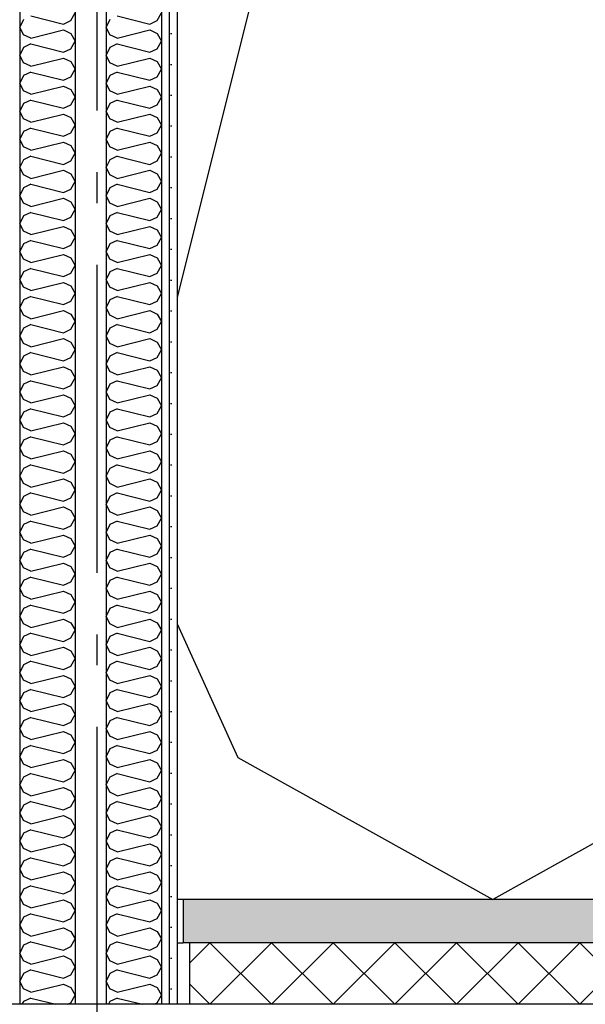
# Model space of a CAD drawing. Header units: millimetres. Extents: x -8544 to 51179, y -2070 to 23603.
# Tile 120 of 174: x 25692 to 26609, y 3650 to 5248. Entities that reach past the tile are written whole.
import ezdxf
from ezdxf.enums import TextEntityAlignment as Align

# ---------------------------------------------------------------- set-up
doc = ezdxf.new("R2010")
doc.units = ezdxf.units.MM
doc.header["$LTSCALE"] = 0.5
doc.header["$MEASUREMENT"] = 0
doc.linetypes.add('Akselinje', pattern=[1500, 1000, -200, 100, -200])
doc.linetypes.add('PLINE', pattern=[0])
for name, color, linetype in [('242- Ikke-bærende innervegger', 7, 'Continuous'), ('242- Ikke-bærende innervegger (Skravur)', 7, 'Continuous'), ('242- Ikke-bærende innervegger (Skravur)(Nye konstruksjoner)', 7, 'Continuous'), ('242- Ikke-bærende innervegger(Nye konstruksjoner)', 7, 'Continuous'), ('252- Gulv på grunn_ bunnplate', 7, 'Continuous'), ('252- Gulv på grunn_ bunnplate (Skravur)', 7, 'Continuous'), ('82-- Modullinjer', 7, 'Continuous')]:
    doc.layers.add(name, color=color, linetype=linetype)
doc.styles.add('GENERATED_STYLE_1', font='arial.ttf')
pattern_1 = [(270, (0, 0), (86.60254, 0), [0, -50]), (270, (43.3, -25), (86.60254, 0), [0, -50])]
pattern_2 = [(0, (0, 0), (0, 311.7692), [30, -150]), (0, (90, 155.9), (0, 311.7692), [30, -150]), (60, (0, 0), (-270, 155.8846), [30, -150]), (60, (180, 0), (-270, 155.8846), [30, -150]), (120, (30, 0), (270, 155.8846), [30, -150]), (120, (210, 0), (270, 155.8846), [30, -150]), (0, (0, 30), (0, 60), [0, -60, 0, -90]), (45, (30, 30), (-42.42641, 42.42641), [0, -45, 0, -75])]

# ---------------------------------------------------------------- blocks, each defined once
blk = doc.blocks.new('*X16')
at = {"layer": '242- Ikke-bærende innervegger (Skravur)', "linetype": 'PLINE'}
for p, q in [((25915, 5246), (25921.9, 5258.4)), ((25837.8, 5248.1), (25831.9, 5235.6)), ((25850, 5253.6), (25902.8, 5240.4)), ((25902.8, 5240.4), (25915, 5246)), ((25837.8, 5223.2), (25831.9, 5235.6)), ((25850, 5217.7), (25902.8, 5230.9)), ((25902.8, 5230.9), (25915, 5225.3)), ((25915, 5225.3), (25921.9, 5212.9)), ((25850, 5217.7), (25837.8, 5223.2)), ((25850, 5208.1), (25837.8, 5202.6)), ((25850, 5208.1), (25902.8, 5194.9)), ((25915, 5200.5), (25921.9, 5212.9)), ((25837.8, 5202.6), (25831.9, 5190.1)), ((25902.8, 5194.9), (25915, 5200.5)), ((25837.8, 5177.7), (25831.9, 5190.1)), ((25850, 5172.1), (25837.8, 5177.7)), ((25850, 5172.1), (25902.8, 5185.3)), ((25902.8, 5185.3), (25915, 5179.8)), ((25915, 5179.8), (25921.9, 5167.4)), ((25850, 5162.6), (25837.8, 5157)), ((25850, 5162.6), (25902.8, 5149.4)), ((25915, 5154.9), (25921.9, 5167.4)), ((25837.8, 5157), (25831.9, 5144.6)), ((25837.8, 5132.2), (25831.9, 5144.6)), ((25902.8, 5149.4), (25915, 5154.9)), ((25850, 5126.6), (25837.8, 5132.2)), ((25850, 5126.6), (25902.8, 5139.8)), ((25902.8, 5139.8), (25915, 5134.3)), ((25915, 5134.3), (25921.9, 5121.8)), ((25850, 5117), (25837.8, 5111.5)), ((25850, 5117), (25902.8, 5103.8)), ((25915, 5109.4), (25921.9, 5121.8)), ((25837.8, 5111.5), (25831.9, 5099.1)), ((25837.8, 5086.6), (25831.9, 5099.1)), ((25902.8, 5103.8), (25915, 5109.4)), ((25850, 5081.1), (25837.8, 5086.6)), ((25850, 5081.1), (25902.8, 5094.3)), ((25902.8, 5094.3), (25915, 5088.7)), ((25915, 5088.7), (25921.9, 5076.3)), ((25837.8, 5066), (25831.9, 5053.5)), ((25850, 5071.5), (25837.8, 5066)), ((25850, 5071.5), (25902.8, 5058.3)), ((25915, 5063.9), (25921.9, 5076.3)), ((25837.8, 5041.1), (25831.9, 5053.5)), ((25850, 5035.6), (25902.8, 5048.8)), ((25902.8, 5058.3), (25915, 5063.9)), ((25902.8, 5048.8), (25915, 5043.2)), ((25850, 5035.6), (25837.8, 5041.1)), ((25915, 5043.2), (25921.9, 5030.8)), ((25837.8, 5020.4), (25831.9, 5008)), ((25850, 5026), (25837.8, 5020.4)), ((25850, 5026), (25902.8, 5012.8)), ((25902.8, 5012.8), (25915, 5018.3)), ((25915, 5018.3), (25921.9, 5030.8)), ((25837.8, 4995.6), (25831.9, 5008)), ((25850, 4990), (25902.8, 5003.2)), ((25902.8, 5003.2), (25915, 4997.7)), ((25850, 4990), (25837.8, 4995.6)), ((25915, 4997.7), (25921.9, 4985.2)), ((25915, 4972.8), (25921.9, 4985.2)), ((25837.8, 4974.9), (25831.9, 4962.5)), ((25850, 4980.5), (25837.8, 4974.9)), ((25850, 4980.5), (25902.8, 4967.3)), ((25902.8, 4967.3), (25915, 4972.8)), ((25837.8, 4950.1), (25831.9, 4962.5)), ((25850, 4944.5), (25902.8, 4957.7)), ((25902.8, 4957.7), (25915, 4952.2)), ((25850, 4944.5), (25837.8, 4950.1)), ((25915, 4952.2), (25921.9, 4939.7)), ((25915, 4927.3), (25921.9, 4939.7)), ((25837.8, 4929.4), (25831.9, 4917)), ((25850, 4934.9), (25837.8, 4929.4)), ((25850, 4934.9), (25902.8, 4921.7)), ((25902.8, 4921.7), (25915, 4927.3)), ((25837.8, 4904.5), (25831.9, 4917)), ((25850, 4899), (25837.8, 4904.5)), ((25850, 4899), (25902.8, 4912.2)), ((25902.8, 4912.2), (25915, 4906.6)), ((25915, 4906.6), (25921.9, 4894.2)), ((25850, 4889.4), (25837.8, 4883.9)), ((25850, 4889.4), (25902.8, 4876.2)), ((25915, 4881.8), (25921.9, 4894.2)), ((25837.8, 4883.9), (25831.9, 4871.4)), ((25902.8, 4876.2), (25915, 4881.8)), ((25837.8, 4859), (25831.9, 4871.4)), ((25850, 4853.4), (25837.8, 4859)), ((25850, 4853.4), (25902.8, 4866.6)), ((25902.8, 4866.6), (25915, 4861.1)), ((25915, 4861.1), (25921.9, 4848.7)), ((25850, 4843.9), (25837.8, 4838.3)), ((25850, 4843.9), (25902.8, 4830.7)), ((25915, 4836.2), (25921.9, 4848.7)), ((25837.8, 4838.3), (25831.9, 4825.9)), ((25837.8, 4813.5), (25831.9, 4825.9)), ((25902.8, 4830.7), (25915, 4836.2)), ((25850, 4807.9), (25837.8, 4813.5)), ((25850, 4807.9), (25902.8, 4821.1)), ((25902.8, 4821.1), (25915, 4815.6)), ((25915, 4815.6), (25921.9, 4803.1)), ((25837.8, 4792.8), (25831.9, 4780.4)), ((25850, 4798.4), (25837.8, 4792.8)), ((25850, 4798.4), (25902.8, 4785.2)), ((25915, 4790.7), (25921.9, 4803.1)), ((25837.8, 4767.9), (25831.9, 4780.4)), ((25902.8, 4785.2), (25915, 4790.7)), ((25850, 4762.4), (25837.8, 4767.9)), ((25850, 4762.4), (25902.8, 4775.6)), ((25902.8, 4775.6), (25915, 4770)), ((25915, 4770), (25921.9, 4757.6)), ((25837.8, 4747.3), (25831.9, 4734.8)), ((25850, 4752.8), (25837.8, 4747.3)), ((25850, 4752.8), (25902.8, 4739.6)), ((25902.8, 4739.6), (25915, 4745.2)), ((25915, 4745.2), (25921.9, 4757.6)), ((25837.8, 4722.4), (25831.9, 4734.8)), ((25850, 4716.9), (25902.8, 4730.1)), ((25902.8, 4730.1), (25915, 4724.5)), ((25850, 4716.9), (25837.8, 4722.4)), ((25915, 4724.5), (25921.9, 4712.1)), ((25837.8, 4701.8), (25831.9, 4689.3)), ((25850, 4707.3), (25837.8, 4701.8)), ((25850, 4707.3), (25902.8, 4694.1)), ((25902.8, 4694.1), (25915, 4699.7)), ((25915, 4699.7), (25921.9, 4712.1)), ((25837.8, 4676.9), (25831.9, 4689.3)), ((25850, 4671.3), (25902.8, 4684.5)), ((25902.8, 4684.5), (25915, 4679)), ((25850, 4671.3), (25837.8, 4676.9)), ((25915, 4679), (25921.9, 4666.6)), ((25915, 4654.1), (25921.9, 4666.6)), ((25837.8, 4656.2), (25831.9, 4643.8)), ((25850, 4661.8), (25837.8, 4656.2)), ((25850, 4661.8), (25902.8, 4648.6)), ((25902.8, 4648.6), (25915, 4654.1)), ((25837.8, 4631.4), (25831.9, 4643.8)), ((25850, 4625.8), (25902.8, 4639)), ((25902.8, 4639), (25915, 4633.5)), ((25915, 4633.5), (25921.9, 4621)), ((25850, 4625.8), (25837.8, 4631.4)), ((25915, 4608.6), (25921.9, 4621)), ((25837.8, 4610.7), (25831.9, 4598.3)), ((25850, 4616.2), (25837.8, 4610.7)), ((25850, 4616.2), (25902.8, 4603)), ((25902.8, 4603), (25915, 4608.6)), ((25837.8, 4585.8), (25831.9, 4598.3)), ((25850, 4580.3), (25837.8, 4585.8)), ((25850, 4580.3), (25902.8, 4593.5)), ((25902.8, 4593.5), (25915, 4587.9)), ((25915, 4587.9), (25921.9, 4575.5)), ((25850, 4570.7), (25837.8, 4565.2)), ((25850, 4570.7), (25902.8, 4557.5)), ((25915, 4563.1), (25921.9, 4575.5)), ((25837.8, 4565.2), (25831.9, 4552.7)), ((25902.8, 4557.5), (25915, 4563.1)), ((25837.8, 4540.3), (25831.9, 4552.7)), ((25850, 4534.8), (25837.8, 4540.3)), ((25850, 4534.8), (25902.8, 4548)), ((25902.8, 4548), (25915, 4542.4)), ((25915, 4542.4), (25921.9, 4530)), ((25850, 4525.2), (25837.8, 4519.6)), ((25850, 4525.2), (25902.8, 4512)), ((25915, 4517.5), (25921.9, 4530)), ((25837.8, 4519.6), (25831.9, 4507.2)), ((25837.8, 4494.8), (25831.9, 4507.2)), ((25902.8, 4512), (25915, 4517.5)), ((25850, 4489.2), (25837.8, 4494.8)), ((25850, 4489.2), (25902.8, 4502.4)), ((25902.8, 4502.4), (25915, 4496.9)), ((25915, 4496.9), (25921.9, 4484.4)), ((25837.8, 4474.1), (25831.9, 4461.7)), ((25850, 4479.7), (25837.8, 4474.1)), ((25850, 4479.7), (25902.8, 4466.5)), ((25915, 4472), (25921.9, 4484.4)), ((25837.8, 4449.3), (25831.9, 4461.7)), ((25902.8, 4466.5), (25915, 4472)), ((25850, 4443.7), (25837.8, 4449.3)), ((25850, 4443.7), (25902.8, 4456.9)), ((25902.8, 4456.9), (25915, 4451.4)), ((25915, 4451.4), (25921.9, 4438.9)), ((25837.8, 4428.6), (25831.9, 4416.2)), ((25850, 4434.1), (25837.8, 4428.6)), ((25850, 4434.1), (25902.8, 4420.9)), ((25902.8, 4420.9), (25915, 4426.5)), ((25915, 4426.5), (25921.9, 4438.9)), ((25837.8, 4403.7), (25831.9, 4416.2)), ((25850, 4398.2), (25902.8, 4411.4)), ((25902.8, 4411.4), (25915, 4405.8)), ((25850, 4398.2), (25837.8, 4403.7)), ((25915, 4405.8), (25921.9, 4393.4)), ((25915, 4381), (25921.9, 4393.4)), ((25837.8, 4383.1), (25831.9, 4370.6)), ((25850, 4388.6), (25837.8, 4383.1)), ((25850, 4388.6), (25902.8, 4375.4)), ((25902.8, 4375.4), (25915, 4381)), ((25837.8, 4358.2), (25831.9, 4370.6)), ((25850, 4352.6), (25902.8, 4365.8)), ((25902.8, 4365.8), (25915, 4360.3)), ((25850, 4352.6), (25837.8, 4358.2)), ((25915, 4360.3), (25921.9, 4347.9)), ((25915, 4335.4), (25921.9, 4347.9)), ((25837.8, 4337.5), (25831.9, 4325.1)), ((25850, 4343.1), (25837.8, 4337.5)), ((25850, 4343.1), (25902.8, 4329.9)), ((25902.8, 4329.9), (25915, 4335.4)), ((25837.8, 4312.7), (25831.9, 4325.1)), ((25850, 4307.1), (25902.8, 4320.3)), ((25902.8, 4320.3), (25915, 4314.8)), ((25915, 4314.8), (25921.9, 4302.3)), ((25850, 4307.1), (25837.8, 4312.7)), ((25850, 4297.6), (25837.8, 4292)), ((25850, 4297.6), (25902.8, 4284.4)), ((25915, 4289.9), (25921.9, 4302.3)), ((25837.8, 4292), (25831.9, 4279.6)), ((25902.8, 4284.4), (25915, 4289.9)), ((25837.8, 4267.1), (25831.9, 4279.6)), ((25850, 4261.6), (25837.8, 4267.1)), ((25850, 4261.6), (25902.8, 4274.8)), ((25902.8, 4274.8), (25915, 4269.2)), ((25915, 4269.2), (25921.9, 4256.8)), ((25850, 4252), (25837.8, 4246.5)), ((25850, 4252), (25902.8, 4238.8)), ((25915, 4244.4), (25921.9, 4256.8)), ((25837.8, 4246.5), (25831.9, 4234)), ((25837.8, 4221.6), (25831.9, 4234)), ((25902.8, 4238.8), (25915, 4244.4)), ((25850, 4216.1), (25837.8, 4221.6)), ((25850, 4216.1), (25902.8, 4229.3)), ((25902.8, 4229.3), (25915, 4223.7)), ((25915, 4223.7), (25921.9, 4211.3)), ((25850, 4206.5), (25837.8, 4201)), ((25850, 4206.5), (25902.8, 4193.3)), ((25915, 4198.9), (25921.9, 4211.3)), ((25837.8, 4201), (25831.9, 4188.5)), ((25837.8, 4176.1), (25831.9, 4188.5)), ((25902.8, 4193.3), (25915, 4198.9)), ((25850, 4170.5), (25837.8, 4176.1)), ((25850, 4170.5), (25902.8, 4183.7)), ((25902.8, 4183.7), (25915, 4178.2)), ((25915, 4178.2), (25921.9, 4165.8)), ((25837.8, 4155.4), (25831.9, 4143)), ((25850, 4161), (25837.8, 4155.4)), ((25850, 4161), (25902.8, 4147.8)), ((25915, 4153.3), (25921.9, 4165.8)), ((25837.8, 4130.6), (25831.9, 4143)), ((25850, 4125), (25902.8, 4138.2)), ((25902.8, 4147.8), (25915, 4153.3)), ((25902.8, 4138.2), (25915, 4132.7)), ((25850, 4125), (25837.8, 4130.6)), ((25915, 4132.7), (25921.9, 4120.2)), ((25837.8, 4109.9), (25831.9, 4097.5)), ((25850, 4115.4), (25837.8, 4109.9)), ((25850, 4115.4), (25902.8, 4102.2)), ((25902.8, 4102.2), (25915, 4107.8)), ((25915, 4107.8), (25921.9, 4120.2)), ((25837.8, 4085), (25831.9, 4097.5)), ((25850, 4079.5), (25902.8, 4092.7)), ((25902.8, 4092.7), (25915, 4087.1)), ((25850, 4079.5), (25837.8, 4085)), ((25915, 4087.1), (25921.9, 4074.7)), ((25915, 4062.3), (25921.9, 4074.7)), ((25837.8, 4064.4), (25831.9, 4051.9)), ((25850, 4069.9), (25837.8, 4064.4)), ((25850, 4069.9), (25902.8, 4056.7)), ((25902.8, 4056.7), (25915, 4062.3)), ((25837.8, 4039.5), (25831.9, 4051.9)), ((25850, 4034), (25902.8, 4047.2)), ((25902.8, 4047.2), (25915, 4041.6)), ((25850, 4034), (25837.8, 4039.5)), ((25915, 4041.6), (25921.9, 4029.2)), ((25915, 4016.7), (25921.9, 4029.2)), ((25837.8, 4018.8), (25831.9, 4006.4)), ((25850, 4024.4), (25837.8, 4018.8)), ((25850, 4024.4), (25902.8, 4011.2)), ((25902.8, 4011.2), (25915, 4016.7)), ((25837.8, 3994), (25831.9, 4006.4)), ((25850, 3988.4), (25837.8, 3994)), ((25850, 3988.4), (25902.8, 4001.6)), ((25902.8, 4001.6), (25915, 3996.1)), ((25915, 3996.1), (25921.9, 3983.6)), ((25850, 3978.9), (25837.8, 3973.3)), ((25850, 3978.9), (25902.8, 3965.7)), ((25915, 3971.2), (25921.9, 3983.6)), ((25837.8, 3973.3), (25831.9, 3960.9)), ((25902.8, 3965.7), (25915, 3971.2)), ((25837.8, 3948.4), (25831.9, 3960.9)), ((25850, 3942.9), (25837.8, 3948.4)), ((25850, 3942.9), (25902.8, 3956.1)), ((25902.8, 3956.1), (25915, 3950.6)), ((25915, 3950.6), (25921.9, 3938.1)), ((25850, 3933.3), (25837.8, 3927.8)), ((25850, 3933.3), (25902.8, 3920.1)), ((25915, 3925.7), (25921.9, 3938.1)), ((25837.8, 3927.8), (25831.9, 3915.4)), ((25837.8, 3902.9), (25831.9, 3915.4)), ((25902.8, 3920.1), (25915, 3925.7)), ((25850, 3897.4), (25837.8, 3902.9)), ((25850, 3897.4), (25902.8, 3910.6)), ((25902.8, 3910.6), (25915, 3905)), ((25915, 3905), (25921.9, 3892.6)), ((25837.8, 3882.3), (25831.9, 3869.8)), ((25850, 3887.8), (25837.8, 3882.3)), ((25850, 3887.8), (25902.8, 3874.6)), ((25915, 3880.2), (25921.9, 3892.6)), ((25837.8, 3857.4), (25831.9, 3869.8)), ((25902.8, 3874.6), (25915, 3880.2)), ((25850, 3851.8), (25837.8, 3857.4)), ((25850, 3851.8), (25902.8, 3865)), ((25902.8, 3865), (25915, 3859.5)), ((25915, 3859.5), (25921.9, 3847.1)), ((25837.8, 3836.7), (25831.9, 3824.3)), ((25850, 3842.3), (25837.8, 3836.7)), ((25850, 3842.3), (25902.8, 3829.1)), ((25902.8, 3829.1), (25915, 3834.6)), ((25915, 3834.6), (25921.9, 3847.1)), ((25837.8, 3811.9), (25831.9, 3824.3)), ((25850, 3806.3), (25902.8, 3819.5)), ((25902.8, 3819.5), (25915, 3814)), ((25850, 3806.3), (25837.8, 3811.9)), ((25915, 3814), (25921.9, 3801.5)), ((25837.8, 3791.2), (25831.9, 3778.8)), ((25850, 3796.8), (25837.8, 3791.2)), ((25850, 3796.8), (25902.8, 3783.6)), ((25902.8, 3783.6), (25915, 3789.1)), ((25915, 3789.1), (25921.9, 3801.5)), ((25837.8, 3766.3), (25831.9, 3778.8)), ((25850, 3760.8), (25902.8, 3774)), ((25902.8, 3774), (25915, 3768.4)), ((25850, 3760.8), (25837.8, 3766.3)), ((25915, 3768.4), (25921.9, 3756)), ((25915, 3743.6), (25921.9, 3756)), ((25837.8, 3745.7), (25831.9, 3733.2)), ((25850, 3751.2), (25837.8, 3745.7)), ((25850, 3751.2), (25902.8, 3738)), ((25902.8, 3738), (25915, 3743.6)), ((25837.8, 3720.8), (25831.9, 3733.2)), ((25850, 3715.3), (25902.8, 3728.5)), ((25902.8, 3728.5), (25915, 3722.9)), ((25915, 3722.9), (25921.9, 3710.5)), ((25850, 3715.3), (25837.8, 3720.8)), ((25915, 3698), (25921.9, 3710.5)), ((25837.8, 3700.2), (25831.9, 3687.7)), ((25850, 3705.7), (25837.8, 3700.2)), ((25850, 3705.7), (25902.8, 3692.5)), ((25902.8, 3692.5), (25915, 3698)), ((25837.8, 3675.3), (25831.9, 3687.7)), ((25850, 3669.7), (25837.8, 3675.3)), ((25850, 3669.7), (25902.8, 3682.9)), ((25902.8, 3682.9), (25915, 3677.4)), ((25915, 3677.4), (25921.9, 3665)), ((25850, 3660.2), (25837.8, 3654.6)), ((25850, 3660.2), (25890.7, 3650)), ((25915, 3652.5), (25921.9, 3665)), ((25837.8, 3654.6), (25835.6, 3650)), ((25909.4, 3650), (25915, 3652.5))]:
    blk.add_line(p, q, dxfattribs=at)
blk = doc.blocks.new('*X25')
at = {"layer": '252- Gulv på grunn_ bunnplate (Skravur)', "linetype": 'PLINE'}
for p, q in [((25966.9, 3716.9), (26000, 3750)), ((26000, 3650), (26100, 3750)), ((26100, 3650), (26000, 3750)), ((26100, 3650), (26200, 3750)), ((26200, 3650), (26100, 3750)), ((26200, 3650), (26300, 3750)), ((26300, 3650), (26200, 3750)), ((26300, 3650), (26400, 3750)), ((26400, 3650), (26300, 3750)), ((26400, 3650), (26500, 3750)), ((26500, 3650), (26400, 3750)), ((26500, 3650), (26600, 3750)), ((26600, 3650), (26500, 3750)), ((26600, 3650), (26700, 3750)), ((26700, 3650), (26600, 3750)), ((26000, 3650), (25966.9, 3683.1))]:
    blk.add_line(p, q, dxfattribs=at)
blk = doc.blocks.new('*X87')
at = {"layer": '242- Ikke-bærende innervegger (Skravur)', "linetype": 'PLINE'}
for p, q in [((25775, 5246), (25781.9, 5258.4)), ((25697.8, 5248.1), (25691.9, 5235.6)), ((25710, 5253.6), (25762.8, 5240.4)), ((25762.8, 5240.4), (25775, 5246)), ((25697.8, 5223.2), (25691.9, 5235.6)), ((25710, 5217.7), (25762.8, 5230.9)), ((25762.8, 5230.9), (25775, 5225.3)), ((25775, 5225.3), (25781.9, 5212.9)), ((25710, 5217.7), (25697.8, 5223.2)), ((25710, 5208.1), (25697.8, 5202.6)), ((25710, 5208.1), (25762.8, 5194.9)), ((25775, 5200.5), (25781.9, 5212.9)), ((25697.8, 5202.6), (25691.9, 5190.1)), ((25762.8, 5194.9), (25775, 5200.5)), ((25697.8, 5177.7), (25691.9, 5190.1)), ((25710, 5172.1), (25697.8, 5177.7)), ((25710, 5172.1), (25762.8, 5185.3)), ((25762.8, 5185.3), (25775, 5179.8)), ((25775, 5179.8), (25781.9, 5167.4)), ((25710, 5162.6), (25697.8, 5157)), ((25710, 5162.6), (25762.8, 5149.4)), ((25775, 5154.9), (25781.9, 5167.4)), ((25697.8, 5157), (25691.9, 5144.6)), ((25697.8, 5132.2), (25691.9, 5144.6)), ((25762.8, 5149.4), (25775, 5154.9)), ((25710, 5126.6), (25697.8, 5132.2)), ((25710, 5126.6), (25762.8, 5139.8)), ((25762.8, 5139.8), (25775, 5134.3)), ((25775, 5134.3), (25781.9, 5121.8)), ((25710, 5117), (25697.8, 5111.5)), ((25710, 5117), (25762.8, 5103.8)), ((25775, 5109.4), (25781.9, 5121.8)), ((25697.8, 5111.5), (25691.9, 5099.1)), ((25697.8, 5086.6), (25691.9, 5099.1)), ((25762.8, 5103.8), (25775, 5109.4)), ((25710, 5081.1), (25697.8, 5086.6)), ((25710, 5081.1), (25762.8, 5094.3)), ((25762.8, 5094.3), (25775, 5088.7)), ((25775, 5088.7), (25781.9, 5076.3)), ((25697.8, 5066), (25691.9, 5053.5)), ((25710, 5071.5), (25697.8, 5066)), ((25710, 5071.5), (25762.8, 5058.3)), ((25775, 5063.9), (25781.9, 5076.3)), ((25697.8, 5041.1), (25691.9, 5053.5)), ((25710, 5035.6), (25762.8, 5048.8)), ((25762.8, 5058.3), (25775, 5063.9)), ((25762.8, 5048.8), (25775, 5043.2)), ((25710, 5035.6), (25697.8, 5041.1)), ((25775, 5043.2), (25781.9, 5030.8)), ((25697.8, 5020.4), (25691.9, 5008)), ((25710, 5026), (25697.8, 5020.4)), ((25710, 5026), (25762.8, 5012.8)), ((25762.8, 5012.8), (25775, 5018.3)), ((25775, 5018.3), (25781.9, 5030.8)), ((25697.8, 4995.6), (25691.9, 5008)), ((25710, 4990), (25762.8, 5003.2)), ((25762.8, 5003.2), (25775, 4997.7)), ((25710, 4990), (25697.8, 4995.6)), ((25775, 4997.7), (25781.9, 4985.2)), ((25775, 4972.8), (25781.9, 4985.2)), ((25697.8, 4974.9), (25691.9, 4962.5)), ((25710, 4980.5), (25697.8, 4974.9)), ((25710, 4980.5), (25762.8, 4967.3)), ((25762.8, 4967.3), (25775, 4972.8)), ((25697.8, 4950.1), (25691.9, 4962.5)), ((25710, 4944.5), (25762.8, 4957.7)), ((25762.8, 4957.7), (25775, 4952.2)), ((25710, 4944.5), (25697.8, 4950.1)), ((25775, 4952.2), (25781.9, 4939.7)), ((25775, 4927.3), (25781.9, 4939.7)), ((25697.8, 4929.4), (25691.9, 4917)), ((25710, 4934.9), (25697.8, 4929.4)), ((25710, 4934.9), (25762.8, 4921.7)), ((25762.8, 4921.7), (25775, 4927.3)), ((25697.8, 4904.5), (25691.9, 4917)), ((25710, 4899), (25697.8, 4904.5)), ((25710, 4899), (25762.8, 4912.2)), ((25762.8, 4912.2), (25775, 4906.6)), ((25775, 4906.6), (25781.9, 4894.2)), ((25710, 4889.4), (25697.8, 4883.9)), ((25710, 4889.4), (25762.8, 4876.2)), ((25775, 4881.8), (25781.9, 4894.2)), ((25697.8, 4883.9), (25691.9, 4871.4)), ((25762.8, 4876.2), (25775, 4881.8)), ((25697.8, 4859), (25691.9, 4871.4)), ((25710, 4853.4), (25697.8, 4859)), ((25710, 4853.4), (25762.8, 4866.6)), ((25762.8, 4866.6), (25775, 4861.1)), ((25775, 4861.1), (25781.9, 4848.7)), ((25710, 4843.9), (25697.8, 4838.3)), ((25710, 4843.9), (25762.8, 4830.7)), ((25775, 4836.2), (25781.9, 4848.7)), ((25697.8, 4838.3), (25691.9, 4825.9)), ((25697.8, 4813.5), (25691.9, 4825.9)), ((25762.8, 4830.7), (25775, 4836.2)), ((25710, 4807.9), (25697.8, 4813.5)), ((25710, 4807.9), (25762.8, 4821.1)), ((25762.8, 4821.1), (25775, 4815.6)), ((25775, 4815.6), (25781.9, 4803.1)), ((25697.8, 4792.8), (25691.9, 4780.4)), ((25710, 4798.4), (25697.8, 4792.8)), ((25710, 4798.4), (25762.8, 4785.2)), ((25775, 4790.7), (25781.9, 4803.1)), ((25697.8, 4767.9), (25691.9, 4780.4)), ((25762.8, 4785.2), (25775, 4790.7)), ((25710, 4762.4), (25697.8, 4767.9)), ((25710, 4762.4), (25762.8, 4775.6)), ((25762.8, 4775.6), (25775, 4770)), ((25775, 4770), (25781.9, 4757.6)), ((25697.8, 4747.3), (25691.9, 4734.8)), ((25710, 4752.8), (25697.8, 4747.3)), ((25710, 4752.8), (25762.8, 4739.6)), ((25762.8, 4739.6), (25775, 4745.2)), ((25775, 4745.2), (25781.9, 4757.6)), ((25697.8, 4722.4), (25691.9, 4734.8)), ((25710, 4716.9), (25762.8, 4730.1)), ((25762.8, 4730.1), (25775, 4724.5)), ((25710, 4716.9), (25697.8, 4722.4)), ((25775, 4724.5), (25781.9, 4712.1)), ((25697.8, 4701.8), (25691.9, 4689.3)), ((25710, 4707.3), (25697.8, 4701.8)), ((25710, 4707.3), (25762.8, 4694.1)), ((25762.8, 4694.1), (25775, 4699.7)), ((25775, 4699.7), (25781.9, 4712.1)), ((25697.8, 4676.9), (25691.9, 4689.3)), ((25710, 4671.3), (25762.8, 4684.5)), ((25762.8, 4684.5), (25775, 4679)), ((25710, 4671.3), (25697.8, 4676.9)), ((25775, 4679), (25781.9, 4666.6)), ((25775, 4654.1), (25781.9, 4666.6)), ((25697.8, 4656.2), (25691.9, 4643.8)), ((25710, 4661.8), (25697.8, 4656.2)), ((25710, 4661.8), (25762.8, 4648.6)), ((25762.8, 4648.6), (25775, 4654.1)), ((25697.8, 4631.4), (25691.9, 4643.8)), ((25710, 4625.8), (25762.8, 4639)), ((25762.8, 4639), (25775, 4633.5)), ((25775, 4633.5), (25781.9, 4621)), ((25710, 4625.8), (25697.8, 4631.4)), ((25775, 4608.6), (25781.9, 4621)), ((25697.8, 4610.7), (25691.9, 4598.3)), ((25710, 4616.2), (25697.8, 4610.7)), ((25710, 4616.2), (25762.8, 4603)), ((25762.8, 4603), (25775, 4608.6)), ((25697.8, 4585.8), (25691.9, 4598.3)), ((25710, 4580.3), (25697.8, 4585.8)), ((25710, 4580.3), (25762.8, 4593.5)), ((25762.8, 4593.5), (25775, 4587.9)), ((25775, 4587.9), (25781.9, 4575.5)), ((25710, 4570.7), (25697.8, 4565.2)), ((25710, 4570.7), (25762.8, 4557.5)), ((25775, 4563.1), (25781.9, 4575.5)), ((25697.8, 4565.2), (25691.9, 4552.7)), ((25762.8, 4557.5), (25775, 4563.1)), ((25697.8, 4540.3), (25691.9, 4552.7)), ((25710, 4534.8), (25697.8, 4540.3)), ((25710, 4534.8), (25762.8, 4548)), ((25762.8, 4548), (25775, 4542.4)), ((25775, 4542.4), (25781.9, 4530)), ((25710, 4525.2), (25697.8, 4519.6)), ((25710, 4525.2), (25762.8, 4512)), ((25775, 4517.5), (25781.9, 4530)), ((25697.8, 4519.6), (25691.9, 4507.2)), ((25697.8, 4494.8), (25691.9, 4507.2)), ((25762.8, 4512), (25775, 4517.5)), ((25710, 4489.2), (25697.8, 4494.8)), ((25710, 4489.2), (25762.8, 4502.4)), ((25762.8, 4502.4), (25775, 4496.9)), ((25775, 4496.9), (25781.9, 4484.4)), ((25697.8, 4474.1), (25691.9, 4461.7)), ((25710, 4479.7), (25697.8, 4474.1)), ((25710, 4479.7), (25762.8, 4466.5)), ((25775, 4472), (25781.9, 4484.4)), ((25697.8, 4449.3), (25691.9, 4461.7)), ((25762.8, 4466.5), (25775, 4472)), ((25710, 4443.7), (25697.8, 4449.3)), ((25710, 4443.7), (25762.8, 4456.9)), ((25762.8, 4456.9), (25775, 4451.4)), ((25775, 4451.4), (25781.9, 4438.9)), ((25697.8, 4428.6), (25691.9, 4416.2)), ((25710, 4434.1), (25697.8, 4428.6)), ((25710, 4434.1), (25762.8, 4420.9)), ((25762.8, 4420.9), (25775, 4426.5)), ((25775, 4426.5), (25781.9, 4438.9)), ((25697.8, 4403.7), (25691.9, 4416.2)), ((25710, 4398.2), (25762.8, 4411.4)), ((25762.8, 4411.4), (25775, 4405.8)), ((25710, 4398.2), (25697.8, 4403.7)), ((25775, 4405.8), (25781.9, 4393.4)), ((25775, 4381), (25781.9, 4393.4)), ((25697.8, 4383.1), (25691.9, 4370.6)), ((25710, 4388.6), (25697.8, 4383.1)), ((25710, 4388.6), (25762.8, 4375.4)), ((25762.8, 4375.4), (25775, 4381)), ((25697.8, 4358.2), (25691.9, 4370.6)), ((25710, 4352.6), (25762.8, 4365.8)), ((25762.8, 4365.8), (25775, 4360.3)), ((25710, 4352.6), (25697.8, 4358.2)), ((25775, 4360.3), (25781.9, 4347.9)), ((25775, 4335.4), (25781.9, 4347.9)), ((25697.8, 4337.5), (25691.9, 4325.1)), ((25710, 4343.1), (25697.8, 4337.5)), ((25710, 4343.1), (25762.8, 4329.9)), ((25762.8, 4329.9), (25775, 4335.4)), ((25697.8, 4312.7), (25691.9, 4325.1)), ((25710, 4307.1), (25762.8, 4320.3)), ((25762.8, 4320.3), (25775, 4314.8)), ((25775, 4314.8), (25781.9, 4302.3)), ((25710, 4307.1), (25697.8, 4312.7)), ((25710, 4297.6), (25697.8, 4292)), ((25710, 4297.6), (25762.8, 4284.4)), ((25775, 4289.9), (25781.9, 4302.3)), ((25697.8, 4292), (25691.9, 4279.6)), ((25762.8, 4284.4), (25775, 4289.9)), ((25697.8, 4267.1), (25691.9, 4279.6)), ((25710, 4261.6), (25697.8, 4267.1)), ((25710, 4261.6), (25762.8, 4274.8)), ((25762.8, 4274.8), (25775, 4269.2)), ((25775, 4269.2), (25781.9, 4256.8)), ((25710, 4252), (25697.8, 4246.5)), ((25710, 4252), (25762.8, 4238.8)), ((25775, 4244.4), (25781.9, 4256.8)), ((25697.8, 4246.5), (25691.9, 4234)), ((25697.8, 4221.6), (25691.9, 4234)), ((25762.8, 4238.8), (25775, 4244.4)), ((25710, 4216.1), (25697.8, 4221.6)), ((25710, 4216.1), (25762.8, 4229.3)), ((25762.8, 4229.3), (25775, 4223.7)), ((25775, 4223.7), (25781.9, 4211.3)), ((25710, 4206.5), (25697.8, 4201)), ((25710, 4206.5), (25762.8, 4193.3)), ((25775, 4198.9), (25781.9, 4211.3)), ((25697.8, 4201), (25691.9, 4188.5)), ((25697.8, 4176.1), (25691.9, 4188.5)), ((25762.8, 4193.3), (25775, 4198.9)), ((25710, 4170.5), (25697.8, 4176.1)), ((25710, 4170.5), (25762.8, 4183.7)), ((25762.8, 4183.7), (25775, 4178.2)), ((25775, 4178.2), (25781.9, 4165.8)), ((25697.8, 4155.4), (25691.9, 4143)), ((25710, 4161), (25697.8, 4155.4)), ((25710, 4161), (25762.8, 4147.8)), ((25775, 4153.3), (25781.9, 4165.8)), ((25697.8, 4130.6), (25691.9, 4143)), ((25710, 4125), (25762.8, 4138.2)), ((25762.8, 4147.8), (25775, 4153.3)), ((25762.8, 4138.2), (25775, 4132.7)), ((25710, 4125), (25697.8, 4130.6)), ((25775, 4132.7), (25781.9, 4120.2)), ((25697.8, 4109.9), (25691.9, 4097.5)), ((25710, 4115.4), (25697.8, 4109.9)), ((25710, 4115.4), (25762.8, 4102.2)), ((25762.8, 4102.2), (25775, 4107.8)), ((25775, 4107.8), (25781.9, 4120.2)), ((25697.8, 4085), (25691.9, 4097.5)), ((25710, 4079.5), (25762.8, 4092.7)), ((25762.8, 4092.7), (25775, 4087.1)), ((25710, 4079.5), (25697.8, 4085)), ((25775, 4087.1), (25781.9, 4074.7)), ((25775, 4062.3), (25781.9, 4074.7)), ((25697.8, 4064.4), (25691.9, 4051.9)), ((25710, 4069.9), (25697.8, 4064.4)), ((25710, 4069.9), (25762.8, 4056.7)), ((25762.8, 4056.7), (25775, 4062.3)), ((25697.8, 4039.5), (25691.9, 4051.9)), ((25710, 4034), (25762.8, 4047.2)), ((25762.8, 4047.2), (25775, 4041.6)), ((25710, 4034), (25697.8, 4039.5)), ((25775, 4041.6), (25781.9, 4029.2)), ((25775, 4016.7), (25781.9, 4029.2)), ((25697.8, 4018.8), (25691.9, 4006.4)), ((25710, 4024.4), (25697.8, 4018.8)), ((25710, 4024.4), (25762.8, 4011.2)), ((25762.8, 4011.2), (25775, 4016.7)), ((25697.8, 3994), (25691.9, 4006.4)), ((25710, 3988.4), (25697.8, 3994)), ((25710, 3988.4), (25762.8, 4001.6)), ((25762.8, 4001.6), (25775, 3996.1)), ((25775, 3996.1), (25781.9, 3983.6)), ((25710, 3978.9), (25697.8, 3973.3)), ((25710, 3978.9), (25762.8, 3965.7)), ((25775, 3971.2), (25781.9, 3983.6)), ((25697.8, 3973.3), (25691.9, 3960.9)), ((25762.8, 3965.7), (25775, 3971.2)), ((25697.8, 3948.4), (25691.9, 3960.9)), ((25710, 3942.9), (25697.8, 3948.4)), ((25710, 3942.9), (25762.8, 3956.1)), ((25762.8, 3956.1), (25775, 3950.6)), ((25775, 3950.6), (25781.9, 3938.1)), ((25710, 3933.3), (25697.8, 3927.8)), ((25710, 3933.3), (25762.8, 3920.1)), ((25775, 3925.7), (25781.9, 3938.1)), ((25697.8, 3927.8), (25691.9, 3915.4)), ((25697.8, 3902.9), (25691.9, 3915.4)), ((25762.8, 3920.1), (25775, 3925.7)), ((25710, 3897.4), (25697.8, 3902.9)), ((25710, 3897.4), (25762.8, 3910.6)), ((25762.8, 3910.6), (25775, 3905)), ((25775, 3905), (25781.9, 3892.6)), ((25697.8, 3882.3), (25691.9, 3869.8)), ((25710, 3887.8), (25697.8, 3882.3)), ((25710, 3887.8), (25762.8, 3874.6)), ((25775, 3880.2), (25781.9, 3892.6)), ((25697.8, 3857.4), (25691.9, 3869.8)), ((25762.8, 3874.6), (25775, 3880.2)), ((25710, 3851.8), (25697.8, 3857.4)), ((25710, 3851.8), (25762.8, 3865)), ((25762.8, 3865), (25775, 3859.5)), ((25775, 3859.5), (25781.9, 3847.1)), ((25697.8, 3836.7), (25691.9, 3824.3)), ((25710, 3842.3), (25697.8, 3836.7)), ((25710, 3842.3), (25762.8, 3829.1)), ((25762.8, 3829.1), (25775, 3834.6)), ((25775, 3834.6), (25781.9, 3847.1)), ((25697.8, 3811.9), (25691.9, 3824.3)), ((25710, 3806.3), (25762.8, 3819.5)), ((25762.8, 3819.5), (25775, 3814)), ((25710, 3806.3), (25697.8, 3811.9)), ((25775, 3814), (25781.9, 3801.5)), ((25697.8, 3791.2), (25691.9, 3778.8)), ((25710, 3796.8), (25697.8, 3791.2)), ((25710, 3796.8), (25762.8, 3783.6)), ((25762.8, 3783.6), (25775, 3789.1)), ((25775, 3789.1), (25781.9, 3801.5)), ((25697.8, 3766.3), (25691.9, 3778.8)), ((25710, 3760.8), (25762.8, 3774)), ((25762.8, 3774), (25775, 3768.4)), ((25710, 3760.8), (25697.8, 3766.3)), ((25775, 3768.4), (25781.9, 3756)), ((25775, 3743.6), (25781.9, 3756)), ((25697.8, 3745.7), (25691.9, 3733.2)), ((25710, 3751.2), (25697.8, 3745.7)), ((25710, 3751.2), (25762.8, 3738)), ((25762.8, 3738), (25775, 3743.6)), ((25697.8, 3720.8), (25691.9, 3733.2)), ((25710, 3715.3), (25762.8, 3728.5)), ((25762.8, 3728.5), (25775, 3722.9)), ((25775, 3722.9), (25781.9, 3710.5)), ((25710, 3715.3), (25697.8, 3720.8)), ((25775, 3698), (25781.9, 3710.5)), ((25697.8, 3700.2), (25691.9, 3687.7)), ((25710, 3705.7), (25697.8, 3700.2)), ((25710, 3705.7), (25762.8, 3692.5)), ((25762.8, 3692.5), (25775, 3698)), ((25697.8, 3675.3), (25691.9, 3687.7)), ((25710, 3669.7), (25697.8, 3675.3)), ((25710, 3669.7), (25762.8, 3682.9)), ((25762.8, 3682.9), (25775, 3677.4)), ((25775, 3677.4), (25781.9, 3665)), ((25710, 3660.2), (25697.8, 3654.6)), ((25710, 3660.2), (25750.7, 3650)), ((25775, 3652.5), (25781.9, 3665)), ((25697.8, 3654.6), (25695.6, 3650)), ((25769.4, 3650), (25775, 3652.5))]:
    blk.add_line(p, q, dxfattribs=at)
blk = doc.blocks.new('*X94')
at = {"layer": '242- Ikke-bærende innervegger (Skravur)(Nye konstruksjoner)', "linetype": 'PLINE'}
for p, q in [((26299.7, 6208.5), (25946.9, 4797.3)), ((25946.9, 4267.4), (26045.7, 4050.4)), ((26045.7, 4050.4), (26458.6, 3820)), ((26871.4, 4050.4), (26458.6, 3820))]:
    blk.add_line(p, q, dxfattribs=at)
blk = doc.blocks.new('Standard grid marker[10]', base_point=(25816.9, 12550))
at = {"layer": '82-- Modullinjer', "linetype": 'Akselinje'}
blk.add_line((25816.9, 12350), (25816.9, 1550), dxfattribs=at)
at = {"layer": '82-- Modullinjer', "style": 'GENERATED_STYLE_1'}
for tag, p in [('AC_MarkerText_1_0', (25816.9, 12887.5)), ('AC_MarkerText_1_1', (25816.9, 1187.5))]:
    blk.add_attdef(tag, text='', height=175, rotation=360, dxfattribs=at).set_placement(p, align=Align.TOP_CENTER)

msp = doc.modelspace()

# ---------------------------------------------------------------- hatches: boundary and pattern name
at = {"layer": '242- Ikke-bærende innervegger (Skravur)', "linetype": 'Continuous'}
h = msp.add_hatch(dxfattribs=at)
h.set_pattern_fill('Gips', color=256, style=0, pattern_type=2)
h.set_pattern_definition(pattern_1)
h.paths.add_polyline_path([(25921.9, 6845.1), (25921.9, 3650), (25934.4, 3650), (25934.4, 6845.1)])
h = msp.add_hatch(dxfattribs=at)
h.set_pattern_fill('Gips', color=256, style=0, pattern_type=2)
h.set_pattern_definition(pattern_1)
h.paths.add_polyline_path([(25934.4, 6845.1), (25934.4, 3650), (25946.9, 3650), (25946.9, 6845.1)])
h = msp.add_hatch(dxfattribs=at)
h.set_pattern_fill('Gips', color=256, style=0, pattern_type=2)
h.set_pattern_definition(pattern_1)
h.paths.add_polyline_path([(25691.9, 6070), (25679.4, 6070), (25679.4, 3650), (25691.9, 3650)])
at = {"layer": '252- Gulv på grunn_ bunnplate (Skravur)', "linetype": 'Continuous'}
h = msp.add_hatch(dxfattribs=at)
h.set_pattern_fill('Betong_strukturell', color=256, style=0, pattern_type=2)
h.set_pattern_definition(pattern_2)
h.paths.add_polyline_path([(25956.9, 3820), (25956.9, 3750), (44997.4, 3750), (44997.4, 3820)])
h = msp.add_hatch(dxfattribs=at)
h.set_pattern_fill('Betong_strukturell', color=256, style=0, pattern_type=2)
h.set_pattern_definition(pattern_2)
h.paths.add_polyline_path([(25666.9, 3650), (25666.9, 3540), (26036.9, 3540), (26036.9, 3650)])

# ---------------------------------------------------------------- linework, layer by layer
at = {"layer": '242- Ikke-bærende innervegger', "linetype": 'PLINE'}
for p, q in [((25831.9, 6845.1), (25831.9, 3650)), ((25921.9, 6845.1), (25921.9, 3650)), ((25934.4, 6845.1), (25934.4, 3650)), ((25691.9, 6070), (25691.9, 3650)), ((25781.9, 6070), (25781.9, 3650)), ((25946.9, 3820), (25946.9, 3650))]:
    msp.add_line(p, q, dxfattribs=at)
at = {"layer": '242- Ikke-bærende innervegger(Nye konstruksjoner)', "linetype": 'PLINE'}
for p in [(25946.9, 6808.8), (25956.9, 3820)]:
    msp.add_line(p, (25946.9, 3820), dxfattribs=at)
at = {"layer": '252- Gulv på grunn_ bunnplate', "linetype": 'PLINE'}
for p, q in [((25956.9, 3820), (25956.9, 3750)), ((26901.9, 3820), (25956.9, 3820)), ((25946.9, 3750), (25956.9, 3750)), ((25966.9, 3750), (25956.9, 3750)), ((25966.9, 3750), (25966.9, 3650)), ((44997.4, 3750), (25966.9, 3750)), ((25831.9, 3650), (25781.9, 3650)), ((25966.9, 3650), (25946.9, 3650)), ((26036.9, 3650), (25966.9, 3650)), ((45011.9, 3650), (26036.9, 3650))]:
    msp.add_line(p, q, dxfattribs=at)
at = {"layer": '252- Gulv på grunn_ bunnplate', "linetype": 'PLINE', "flags": 128}
for points in [[(25781.9, 3650), (25691.9, 3650), (25679.4, 3650), (25666.9, 3650)], [(25946.9, 3650), (25934.4, 3650), (25921.9, 3650), (25831.9, 3650)]]:
    msp.add_lwpolyline(points, dxfattribs=at)

# ---------------------------------------------------------------- block references
at = {"layer": '242- Ikke-bærende innervegger'}
for name in ['*X16', '*X87']:
    msp.add_blockref(name, (0, 0), dxfattribs=at)
at = {"layer": '242- Ikke-bærende innervegger(Nye konstruksjoner)'}
msp.add_blockref('*X94', (0, 0), dxfattribs=at)
at = {"layer": '252- Gulv på grunn_ bunnplate'}
msp.add_blockref('*X25', (0, 0), dxfattribs=at)
at = {"layer": '82-- Modullinjer', "linetype": 'PLINE'}
msp.add_blockref('Standard grid marker[10]', (25816.9, 12550), dxfattribs=at)

doc.saveas('drawing.dxf')
